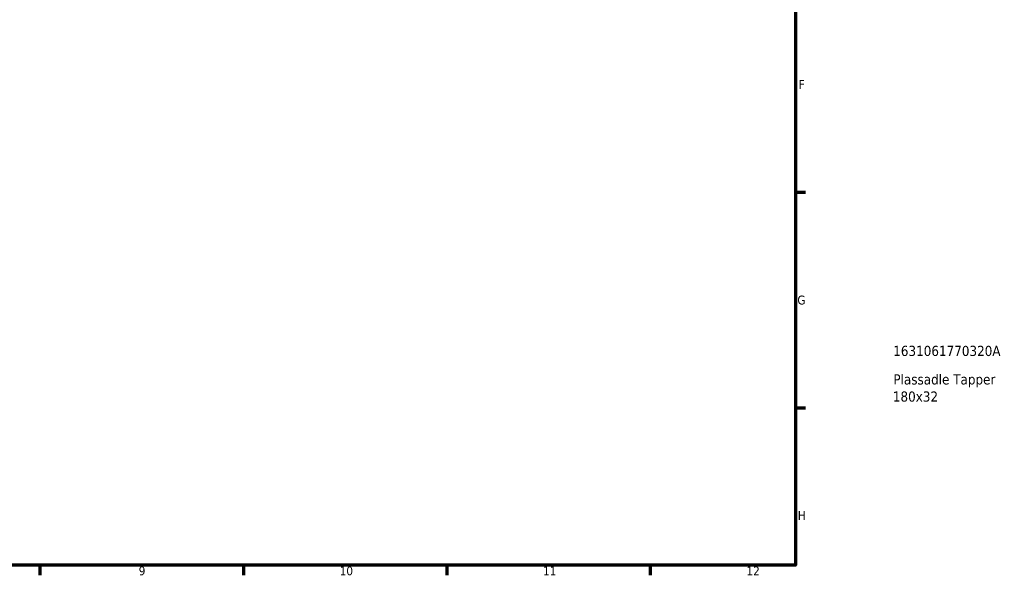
# Model space of a CAD drawing. Header units: millimetres. Extents: x 0 to 893, y 0 to 988.
# Tile 8 of 20: x 554 to 893, y 17 to 208. Entities that reach past the tile are written whole.
import ezdxf

# ---------------------------------------------------------------- set-up
doc = ezdxf.new("R2010")
doc.units = ezdxf.units.MM
doc.layers.add('Border (ANSI)', color=7, linetype='Continuous', lineweight=70)
doc.layers.add('Title (ISO)', color=7, linetype='Continuous', lineweight=50)
doc.styles.add('Note Text (ANSI)', font='tahoma.ttf')
doc.styles.add('Note Text (ISO)', font='tahoma.ttf')

# ---------------------------------------------------------------- blocks, each defined once
blk = doc.blocks.new('Borders Default Border')
at = {"layer": 'Border (ANSI)'}
for p, q in [((821, 148.5), (824.45, 148.5)), ((821, 74.25), (824.45, 74.25)), ((560.67, 20), (560.67, 16.55)), ((630.75, 20), (630.75, 16.55)), ((700.83, 20), (700.83, 16.55)), ((770.92, 20), (770.92, 16.55))]:
    blk.add_line(p, q, dxfattribs=at)
at = {"layer": 'Border (ANSI)', "flags": 128}
blk.add_lwpolyline([(20, 20), (20, 574), (821, 574), (821, 20), (20, 20)], dxfattribs=at)
at = {"layer": 'Border (ANSI)', "attachment_point": 7, "style": 'Note Text (ANSI)'}
for s, insert, char_height in [('F', (822.14, 184.1), 3.05), ('G', (821.66, 109.79), 3.05), ('H', (821.81, 35.6), 3.05), ('9', (594.7, 16.49), 3.05), ('10', (663.96, 16.49), 3.048), ('11', (734.04, 16.55), 3.048), ('12', (804.13, 16.55), 3.048)]:
    blk.add_mtext(s, dxfattribs=dict(at, insert=insert, char_height=char_height))
blk = doc.blocks.new('Title Blocks ISO')
at = {"layer": 'Title (ISO)', "style": 'Note Text (ISO)'}
for tag, p in [('PART_NUMBER_001', (33.69, 72.11)), ('DESCRIPTION_001', (33.74, 62.29)), ('DESCRIPTION_002', (33.56, 56.38))]:
    blk.add_attdef(tag, p, '', height=3.5, dxfattribs=at)

msp = doc.modelspace()

# ---------------------------------------------------------------- block references
msp.add_blockref('Borders Default Border', (0, 0))
msp.add_blockref('Title Blocks ISO', (821, 20)).add_auto_attribs({'PART_NUMBER_001': '1631061770320A', 'DESCRIPTION_001': 'Plassadle Tapper', 'DESCRIPTION_002': '180x32'})

doc.saveas('drawing.dxf')
